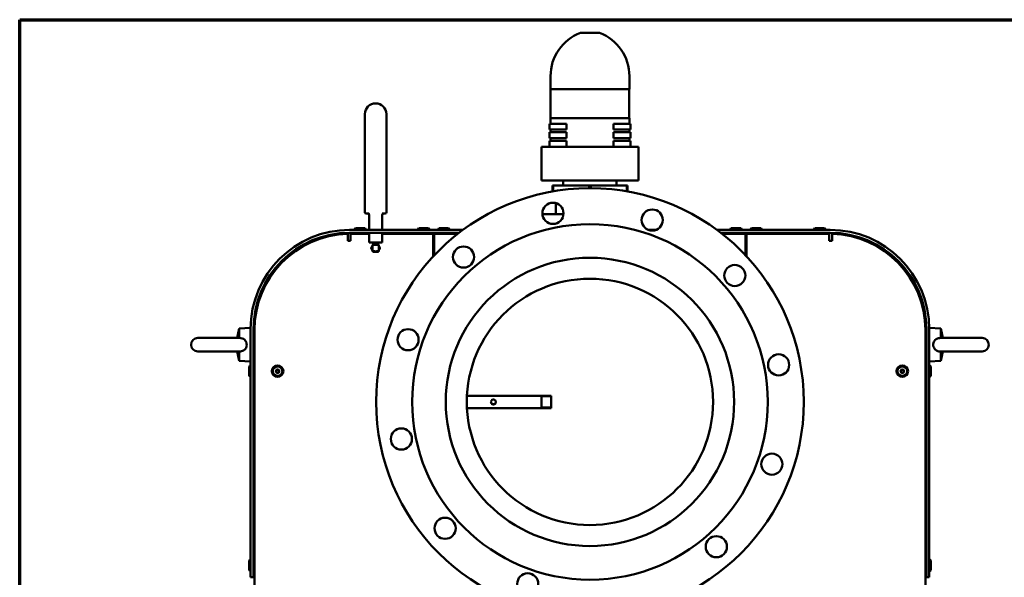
# Model space of a CAD drawing. Header units: millimetres. Extents: x 90 to 4365, y 90 to 12186.
# Tile 5 of 21: x 90 to 1114, y 2480 to 3060. Entities that reach past the tile are written whole.
import ezdxf

# ---------------------------------------------------------------- set-up
doc = ezdxf.new("R2010")
doc.units = ezdxf.units.MM
doc.header["$LTSCALE"] = 15
for name, color, linetype, lineweight in [('Cadre (ISO)', 7, 'Continuous', 70), ('Etroit visible (ISO)', 7, 'Continuous', 35), ('Visible (ISO)', 7, 'Continuous', 50)]:
    doc.layers.add(name, color=color, linetype=linetype, lineweight=lineweight)

# ---------------------------------------------------------------- blocks, each defined once
blk = doc.blocks.new('Cadres AQUA4D Border')
at = {"layer": 'Cadre (ISO)'}
for p, q in [((6, 204), (291, 204)), ((6, 6), (6, 204))]:
    blk.add_line(p, q, dxfattribs=at)

msp = doc.modelspace()

# ---------------------------------------------------------------- linework, layer by layer
at = {"layer": 'Etroit visible (ISO)'}
for p, q in [((442.3, 2838.3), (442.3, 2837.3)), ((446.3, 2837.3), (446.3, 2838.3)), ((508.3, 2838.3), (508.3, 2837.3)), ((512.3, 2837.3), (512.3, 2838.3)), ((529.3, 2838.3), (529.3, 2837.3)), ((533.3, 2837.3), (533.3, 2838.3)), ((833.3, 2838.3), (833.3, 2837.3)), ((837.3, 2837.3), (837.3, 2838.3)), ((854.3, 2838.3), (854.3, 2837.3)), ((858.3, 2837.3), (858.3, 2838.3)), ((920.3, 2838.3), (920.3, 2837.3)), ((924.3, 2837.3), (924.3, 2838.3)), ((642.8, 2667.9), (632.8, 2667.9)), ((632.8, 2656.7), (642.8, 2656.7))]:
    msp.add_line(p, q, dxfattribs=at)
at = {"layer": 'Visible (ISO)'}
for p, q in [((693.3, 3046.3), (673.3, 3046.3)), ((642.3, 2987.6), (642.3, 3001.3)), ((724.3, 2987.6), (724.3, 3001.3)), ((724.3, 2987.6), (642.3, 2987.6)), ((642.4, 2957.6), (642.4, 2987.6)), ((724.2, 2957.6), (724.2, 2987.6)), ((449.1, 2961.7), (449.1, 2859.7)), ((471.6, 2859.7), (471.6, 2961.7)), ((641.1, 2945.8), (641.1, 2951.8)), ((641.1, 2951.8), (658.9, 2951.8)), ((642.3, 2957.6), (724.3, 2957.6)), ((642.3, 2951.8), (642.3, 2957.6)), ((658.9, 2951.8), (658.9, 2945.8)), ((707.8, 2951.8), (725.5, 2951.8)), ((707.8, 2945.8), (707.8, 2951.8)), ((724.3, 2951.8), (724.3, 2957.6)), ((725.5, 2945.8), (725.5, 2951.8)), ((641.1, 2945.8), (658.9, 2945.8)), ((641.1, 2936.8), (641.1, 2942.8)), ((641.1, 2942.8), (658.9, 2942.8)), ((642.3, 2942.8), (642.3, 2945.8)), ((658.9, 2942.8), (658.9, 2936.8)), ((707.8, 2945.8), (725.5, 2945.8)), ((707.8, 2942.8), (725.5, 2942.8)), ((707.8, 2936.8), (707.8, 2942.8)), ((724.3, 2942.8), (724.3, 2945.8)), ((725.5, 2936.8), (725.5, 2942.8)), ((641.1, 2936.8), (658.9, 2936.8)), ((641.1, 2927.8), (641.1, 2933.8)), ((641.1, 2933.8), (658.9, 2933.8)), ((642.3, 2933.8), (642.3, 2936.8)), ((658.9, 2933.8), (658.9, 2927.8)), ((707.8, 2936.8), (725.5, 2936.8)), ((707.8, 2933.8), (725.5, 2933.8)), ((707.8, 2927.8), (707.8, 2933.8)), ((724.3, 2933.8), (724.3, 2936.8)), ((725.5, 2927.8), (725.5, 2933.8)), ((733.8, 2927.8), (632.8, 2927.8)), ((632.8, 2892.8), (632.8, 2927.8)), ((733.8, 2892.8), (733.8, 2927.8)), ((733.8, 2892.8), (632.8, 2892.8)), ((655.5, 2887.3), (655.5, 2892.8)), ((711.1, 2887.3), (711.1, 2892.8)), ((645.1, 2887.3), (644.3, 2887.3)), ((644.3, 2887.3), (644.3, 2881.3)), ((645.1, 2887.3), (682.6, 2887.3)), ((645.1, 2881.5), (645.1, 2887.3)), ((684.1, 2887.3), (682.6, 2887.3)), ((682.6, 2887.3), (682.6, 2884.8)), ((684.1, 2887.3), (721.6, 2887.3)), ((684.1, 2884.8), (684.1, 2887.3)), ((722.3, 2887.3), (721.6, 2887.3)), ((721.6, 2887.3), (721.6, 2881.5)), ((722.3, 2881.3), (722.3, 2887.3)), ((452.3, 2858.2), (450.6, 2858.2)), ((452.3, 2858.2), (452.5, 2858.2)), ((452.5, 2858.2), (453.2, 2858.2)), ((467.4, 2858.2), (468.2, 2858.2)), ((468.2, 2858.2), (468.3, 2858.2)), ((470.1, 2858.2), (468.3, 2858.2)), ((647.8, 2867.8), (647.8, 2857.8)), ((453.6, 2856.7), (453.6, 2841.3)), ((467.1, 2856.7), (467.1, 2841.3)), ((633.8, 2857.8), (655.7, 2857.8)), ((433.3, 2841.3), (551.2, 2841.3)), ((433.3, 2838.3), (547.2, 2838.3)), ((439.3, 2842.9), (438.3, 2841.3)), ((439.3, 2842.9), (449.3, 2842.9)), ((441.8, 2838.3), (441.8, 2837.3)), ((446.8, 2838.3), (446.8, 2837.3)), ((449.3, 2842.9), (450.3, 2841.3)), ((453.6, 2838.3), (453.6, 2828.2)), ((467.1, 2838.3), (467.1, 2828.2)), ((505.3, 2842.9), (504.3, 2841.3)), ((505.3, 2842.9), (515.3, 2842.9)), ((507.8, 2838.3), (507.8, 2837.3)), ((512.8, 2838.3), (512.8, 2837.3)), ((515.3, 2842.9), (516.3, 2841.3)), ((526.3, 2842.9), (525.3, 2841.3)), ((526.3, 2842.9), (536.3, 2842.9)), ((528.8, 2838.3), (528.8, 2837.3)), ((533.8, 2838.3), (533.8, 2837.3)), ((536.3, 2842.9), (537.3, 2841.3)), ((744, 2841.3), (752.1, 2841.3)), ((815.5, 2841.3), (933.3, 2841.3)), ((819.5, 2838.3), (933.3, 2838.3)), ((830.3, 2842.9), (829.3, 2841.3)), ((830.3, 2842.9), (840.3, 2842.9)), ((831.8, 2838.1), (831.7, 2838.3)), ((832.8, 2838.1), (831.8, 2838.1)), ((831.8, 2837.3), (831.8, 2838.1)), ((832.8, 2838.3), (832.8, 2837.3)), ((837.8, 2838.3), (837.8, 2837.3)), ((838.8, 2838.1), (837.8, 2838.1)), ((838.9, 2838.3), (838.8, 2838.1)), ((838.8, 2837.3), (838.8, 2838.1)), ((840.3, 2842.9), (841.3, 2841.3)), ((851.3, 2842.9), (850.3, 2841.3)), ((851.3, 2842.9), (861.3, 2842.9)), ((853.8, 2838.3), (853.8, 2837.3)), ((858.8, 2838.3), (858.8, 2837.3)), ((861.3, 2842.9), (862.3, 2841.3)), ((917.3, 2842.9), (916.3, 2841.3)), ((917.3, 2842.9), (927.3, 2842.9)), ((919.8, 2838.3), (919.8, 2837.3)), ((924.8, 2838.3), (924.8, 2837.3)), ((927.3, 2842.9), (928.3, 2841.3)), ((431.3, 2829.8), (431.3, 2837.2)), ((434.3, 2829.8), (431.3, 2829.8)), ((434.3, 2837.3), (453.6, 2837.3)), ((434.3, 2837.3), (434.3, 2831.3)), ((434.3, 2831.3), (434.3, 2829.8)), ((453.6, 2828.2), (467.1, 2828.2)), ((457.7, 2828.2), (457.7, 2825.9)), ((463, 2828.2), (463, 2825.9)), ((467.1, 2837.3), (520.3, 2837.3)), ((520.3, 2831.3), (520.3, 2837.3)), ((520.3, 2813.7), (520.3, 2831.3)), ((521.3, 2837.3), (545.9, 2837.3)), ((521.3, 2837.3), (521.3, 2831.3)), ((521.3, 2814.8), (521.3, 2831.3)), ((820.7, 2837.3), (845.3, 2837.3)), ((845.3, 2831.3), (845.3, 2837.3)), ((845.3, 2831.3), (845.3, 2814.8)), ((846.3, 2837.3), (932.3, 2837.3)), ((846.3, 2837.3), (846.3, 2831.3)), ((846.3, 2831.3), (846.3, 2813.7)), ((932.3, 2831.3), (932.3, 2837.3)), ((932.3, 2829.8), (932.3, 2831.3)), ((935.3, 2829.8), (932.3, 2829.8)), ((935.3, 2837.2), (935.3, 2829.8)), ((457.1, 2825.9), (460.3, 2825.9)), ((457.1, 2825.2), (457.1, 2825.9)), ((457.1, 2825.2), (457.1, 2819.6)), ((457.1, 2818.9), (457.1, 2819.6)), ((457.1, 2818.9), (460.3, 2818.9)), ((460.3, 2825.9), (463.6, 2825.9)), ((460.3, 2818.9), (463.6, 2818.9)), ((463.6, 2825.9), (463.6, 2825.2)), ((463.6, 2825.2), (463.6, 2819.6)), ((463.6, 2819.6), (463.6, 2818.9)), ((316.3, 2728.8), (318.3, 2738.7)), ((318.3, 2738.7), (330.3, 2739.3)), ((318.3, 2728.8), (318.3, 2738.7)), ((330.3, 2738.3), (330.3, 2739.3)), ((330.3, 2479.8), (330.3, 2738.3)), ((333.3, 2479.8), (333.3, 2738.3)), ((334.3, 2736.8), (333.3, 2736.8)), ((334.3, 2737.3), (334.3, 2178.8)), ((1032.3, 2178.8), (1032.3, 2737.3)), ((1033.3, 2736.8), (1032.3, 2736.8)), ((1033.3, 2738.3), (1033.3, 2479.8)), ((1036.3, 2739.3), (1036.3, 2738.3)), ((1048.3, 2738.7), (1036.3, 2739.3)), ((1036.3, 2738.3), (1036.3, 2479.8)), ((1048.3, 2738.7), (1048.3, 2728.8)), ((1050.4, 2728.8), (1048.3, 2738.7)), ((318.9, 2728.8), (275.3, 2728.8)), ((1091.3, 2728.8), (1047.8, 2728.8)), ((275.3, 2714.8), (318.9, 2714.8)), ((316.3, 2714.8), (318.3, 2704.9)), ((318.3, 2704.9), (318.3, 2714.8)), ((1047.8, 2714.8), (1091.3, 2714.8)), ((1048.3, 2714.8), (1048.3, 2704.9)), ((1050.4, 2714.8), (1048.3, 2704.9)), ((318.3, 2704.9), (330.3, 2704.3)), ((1048.3, 2704.9), (1036.3, 2704.3)), ((328.7, 2699.3), (330.3, 2700.3)), ((328.7, 2689.3), (328.7, 2699.3)), ((1037.9, 2699.3), (1036.3, 2700.3)), ((1037.9, 2699.3), (1037.9, 2689.3)), ((328.7, 2689.3), (330.3, 2688.3)), ((1037.9, 2689.3), (1036.3, 2688.3)), ((555.4, 2668.7), (642.8, 2668.7)), ((632.8, 2655.8), (632.8, 2668.7)), ((642.8, 2655.8), (642.8, 2668.7)), ((555.4, 2655.8), (642.8, 2655.8)), ((328.7, 2497.3), (330.3, 2498.3)), ((328.7, 2487.3), (328.7, 2497.3)), ((1037.9, 2497.3), (1036.3, 2498.3)), ((1037.9, 2497.3), (1037.9, 2487.3)), ((328.7, 2487.3), (330.3, 2486.3)), ((330.3, 2479.8), (333.3, 2479.8)), ((1036.3, 2479.8), (1033.3, 2479.8)), ((1037.9, 2487.3), (1036.3, 2486.3))]:
    msp.add_line(p, q, dxfattribs=at)
for centre, radius in [((683.3, 2662.3), 222.5), ((644.8, 2858.5), 11), ((748.1, 2851.5), 11), ((683.3, 2662.3), 185), ((551.8, 2813), 11), ((683.3, 2662.3), 150), ((834, 2793.8), 11), ((683.3, 2662.3), 128.1), ((494.1, 2727), 11), ((879.6, 2700.8), 11), ((358.3, 2694.3), 6), ((358.3, 2694.3), 5), ((358.3, 2694.3), 1.8), ((358.3, 2694.3), 1.5), ((1008.3, 2694.3), 6), ((1008.3, 2694.3), 5), ((1008.3, 2694.3), 1.8), ((1008.3, 2694.3), 1.5), ((487.1, 2623.7), 11), ((872.6, 2597.5), 11), ((532.6, 2530.8), 11), ((814.8, 2511.6), 11), ((618.6, 2473), 11)]:
    msp.add_circle(centre, radius, dxfattribs=at)
for centre, radius, start, end in [((690.5, 3001.3), 48.2, 110.875, 180), ((676.2, 3001.3), 48.2, 0, 69.125), ((460.3, 2961.7), 11.2, 0, 180), ((649.8, 2867.8), 2, 142.8196, 180), ((450.6, 2859.7), 1.5, 180, 270), ((452.1, 2856.7), 1.5, 0, 90), ((468.6, 2856.7), 1.5, 90, 180), ((470.1, 2859.7), 1.5, 270, 0), ((433.3, 2738.3), 103, 90, 180), ((433.3, 2738.3), 100, 90, 180), ((933.3, 2738.3), 103, 0, 90), ((933.3, 2738.3), 100, 0, 90), ((434.3, 2737.3), 100, 91.7191, 180), ((932.3, 2737.3), 100, 0, 88.2809), ((460.3, 2822.3), 4, 150, 210), ((460.3, 2822.3), 4, 143.7311, 150), ((460.3, 2822.3), 4, 210, 216.2689), ((460.3, 2822.3), 4, 238.8981, 270), ((460.3, 2822.3), 4, 270, 301.1019), ((460.3, 2822.3), 4, 30, 36.2689), ((460.3, 2822.3), 4, 323.7311, 330), ((460.3, 2822.3), 4, 330, 30), ((275.3, 2721.8), 7, 90, 270), ((1091.3, 2721.8), 7, 270, 90)]:
    msp.add_arc(centre, radius, start, end, dxfattribs=at)
for points, knots in [([(453.4, 2858.2), (453.4, 2858.2), (453.4, 2858.2), (453.4, 2858.2), (453.4, 2858.2), (453.3, 2858.2), (453.3, 2858.2), (453.3, 2858.2), (453.3, 2858.2), (453.3, 2858.2), (453.3, 2858.2), (453.3, 2858.2), (453.3, 2858.2), (453.2, 2858.2), (453.2, 2858.2), (453.2, 2858.2)], [0.0197518, 0.0197518, 0.0197518, 0.0197518, 0.0216186, 0.0216186, 0.02513636, 0.02513636, 0.02894676, 0.02894676, 0.0312298, 0.0312298, 0.03356563, 0.03356563, 0.03933015, 0.03933015, 0.0412115, 0.0412115, 0.0412115, 0.0412115]), ([(467.4, 2858.2), (467.4, 2858.2), (467.4, 2858.2), (467.4, 2858.2), (467.4, 2858.2), (467.3, 2858.2), (467.3, 2858.2), (467.3, 2858.2), (467.3, 2858.2), (467.3, 2858.2), (467.3, 2858.2), (467.3, 2858.2), (467.3, 2858.2), (467.3, 2858.2)], [0, 0, 0, 0, 0.00229901, 0.00229901, 0.00950802, 0.00950802, 0.01357053, 0.01357053, 0.0172453, 0.0172453, 0.02090101, 0.02090101, 0.02141919, 0.02141919, 0.02141919, 0.02141919]), ([(318.9, 2728.8), (319.8, 2728.8), (320.7, 2728.7), (322.4, 2728.1), (323.1, 2727.7), (324.5, 2726.6), (325, 2725.9), (325.8, 2724.4), (326, 2723.5), (326.2, 2721.7), (326.2, 2720.8), (325.7, 2719.1), (325.4, 2718.3), (324.4, 2716.9), (323.7, 2716.3), (322.3, 2715.4), (321.5, 2715.1), (320.1, 2714.8), (319.5, 2714.8), (318.9, 2714.8)], [0.054683, 0.054683, 0.054683, 0.054683, 0.327328, 0.327328, 0.60163, 0.60163, 0.865103, 0.865103, 1.134426, 1.134426, 1.407768, 1.407768, 1.680591, 1.680591, 1.947033, 1.947033, 2.198039, 2.198039, 2.387401, 2.387401, 2.387401, 2.387401]), ([(1047.8, 2714.8), (1046.9, 2714.8), (1046, 2714.9), (1044.3, 2715.4), (1043.5, 2715.9), (1042.2, 2717), (1041.7, 2717.6), (1040.9, 2719.2), (1040.6, 2720), (1040.4, 2721.8), (1040.5, 2722.7), (1040.9, 2724.5), (1041.3, 2725.3), (1042.3, 2726.7), (1042.9, 2727.3), (1044.4, 2728.1), (1045.1, 2728.4), (1046.5, 2728.7), (1047.2, 2728.8), (1047.8, 2728.8)], [0.054683, 0.054683, 0.054683, 0.054683, 0.327328, 0.327328, 0.60163, 0.60163, 0.865103, 0.865103, 1.134426, 1.134426, 1.407768, 1.407768, 1.680591, 1.680591, 1.947033, 1.947033, 2.198039, 2.198039, 2.387401, 2.387401, 2.387401, 2.387401]), ([(582.8, 2659.7), (582.5, 2659.7), (582.2, 2659.7), (581.6, 2660), (581.3, 2660.2), (580.8, 2660.6), (580.6, 2660.9), (580.4, 2661.5), (580.3, 2661.9), (580.3, 2662.5), (580.4, 2662.8), (580.6, 2663.4), (580.8, 2663.7), (581.3, 2664.2), (581.6, 2664.4), (582.2, 2664.6), (582.5, 2664.7), (583.1, 2664.7), (583.5, 2664.6), (584.1, 2664.4), (584.4, 2664.2), (584.8, 2663.7), (585, 2663.4), (585.3, 2662.8), (585.3, 2662.5), (585.3, 2661.9), (585.3, 2661.5), (585, 2660.9), (584.8, 2660.6), (584.4, 2660.2), (584.1, 2660), (583.5, 2659.7), (583.1, 2659.7), (582.8, 2659.7)], [0, 0, 0, 0, 0.095306, 0.095306, 0.190612, 0.190612, 0.285834, 0.285834, 0.381055, 0.381055, 0.476277, 0.476277, 0.571499, 0.571499, 0.666805, 0.666805, 0.762111, 0.762111, 0.857417, 0.857417, 0.952722, 0.952722, 1.047944, 1.047944, 1.143166, 1.143166, 1.238388, 1.238388, 1.33361, 1.33361, 1.428915, 1.428915, 1.524221, 1.524221, 1.524221, 1.524221]), ([(582.8, 2659.8), (582.5, 2659.8), (582.2, 2659.9), (581.6, 2660.2), (581.3, 2660.4), (580.8, 2660.8), (580.7, 2661.1), (580.4, 2661.7), (580.3, 2662), (580.3, 2662.3)], [0, 0, 0, 0, 0.0975031, 0.0975031, 0.1950061, 0.1950061, 0.2918676, 0.2918676, 0.3802958, 0.3802958, 0.3802958, 0.3802958]), ([(580.3, 2662.3), (580.3, 2662), (580.4, 2661.7), (580.6, 2661.1), (580.8, 2660.8), (581.3, 2660.4), (581.6, 2660.2), (582.2, 2659.9), (582.5, 2659.9), (582.8, 2659.9)], [1.1534095, 1.1534095, 1.1534095, 1.1534095, 1.2383878, 1.2383878, 1.3336096, 1.3336096, 1.4289155, 1.4289155, 1.5242214, 1.5242214, 1.5242214, 1.5242214]), ([(580.3, 2662.2), (580.3, 2661.9), (580.4, 2661.5), (580.7, 2660.9), (580.8, 2660.7), (581.3, 2660.2), (581.6, 2660), (582.2, 2659.8), (582.5, 2659.7), (582.8, 2659.7)], [1.1680228, 1.1680228, 1.1680228, 1.1680228, 1.2630486, 1.2630486, 1.35991, 1.35991, 1.4574131, 1.4574131, 1.5549162, 1.5549162, 1.5549162, 1.5549162]), ([(585.3, 2662.3), (585.3, 2662), (585.2, 2661.7), (585, 2661.1), (584.8, 2660.8), (584.4, 2660.4), (584.1, 2660.2), (583.5, 2659.9), (583.2, 2659.8), (582.8, 2659.8)], [1.1746203, 1.1746203, 1.1746203, 1.1746203, 1.2630486, 1.2630486, 1.35991, 1.35991, 1.4574131, 1.4574131, 1.5549162, 1.5549162, 1.5549162, 1.5549162]), ([(582.8, 2659.9), (583.1, 2659.9), (583.5, 2659.9), (584.1, 2660.2), (584.4, 2660.4), (584.8, 2660.8), (585, 2661.1), (585.2, 2661.7), (585.3, 2662), (585.3, 2662.3)], [0, 0, 0, 0, 0.0953059, 0.0953059, 0.1906118, 0.1906118, 0.2858336, 0.2858336, 0.3708118, 0.3708118, 0.3708118, 0.3708118]), ([(582.8, 2659.7), (583.2, 2659.7), (583.5, 2659.8), (584.1, 2660), (584.4, 2660.2), (584.8, 2660.7), (585, 2660.9), (585.3, 2661.5), (585.3, 2661.9), (585.3, 2662.2)], [0, 0, 0, 0, 0.0975031, 0.0975031, 0.1950061, 0.1950061, 0.2918676, 0.2918676, 0.3868934, 0.3868934, 0.3868934, 0.3868934])]:
    msp.add_open_spline(points, degree=3, knots=knots, dxfattribs=at)
for points, weights in [([(456.9, 2824.3), (456.3, 2823.4), (455.7, 2822.3)], [2.51385526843, 2.51385526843, 2.3333685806]), ([(455.7, 2822.3), (456.3, 2821.2), (456.9, 2820.3)], [2.3333685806, 2.51385526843, 2.51385526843]), ([(457.1, 2824.7), (457, 2824.5), (456.9, 2824.3)], [2.50493663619, 2.51385526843, 2.51385526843]), ([(456.9, 2820.3), (457, 2820.1), (457.1, 2819.9)], [2.51385526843, 2.51385526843, 2.50493663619]), ([(460.3, 2825.9), (459, 2825.9), (457.1, 2825.2)], [3.33591302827, 3.33591302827, 2.76978919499]), ([(457.1, 2819.6), (459, 2818.9), (460.3, 2818.9)], [2.76999367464, 3.33615930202, 3.33615930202]), ([(457.7, 2818.9), (457.8, 2818.6), (458, 2818.3)], [2.41565387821, 2.38072359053, 2.3333685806]), ([(458, 2818.3), (459.3, 2818.3), (460.3, 2818.3)], [2.3333685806, 2.51385526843, 2.51385526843]), ([(463.6, 2825.2), (461.7, 2825.9), (460.3, 2825.9)], [2.76978919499, 3.33591302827, 3.33591302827]), ([(460.3, 2818.9), (461.7, 2818.9), (463.6, 2819.6)], [3.33615930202, 3.33615930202, 2.76999367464]), ([(460.3, 2818.3), (461.4, 2818.3), (462.6, 2818.3)], [2.51385526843, 2.51385526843, 2.3333685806]), ([(462.6, 2818.3), (462.8, 2818.6), (463, 2818.9)], [2.3333685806, 2.38072359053, 2.41565387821]), ([(463.8, 2824.3), (463.7, 2824.5), (463.6, 2824.7)], [2.51385526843, 2.51385526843, 2.50493663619]), ([(463.6, 2819.9), (463.7, 2820.1), (463.8, 2820.3)], [2.50493663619, 2.51385526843, 2.51385526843]), ([(464.9, 2822.3), (464.3, 2823.4), (463.8, 2824.3)], [2.3333685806, 2.51385526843, 2.51385526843]), ([(463.8, 2820.3), (464.3, 2821.2), (464.9, 2822.3)], [2.51385526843, 2.51385526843, 2.3333685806]), ([(356.5, 2694.3), (357, 2695.1), (357.4, 2695.8)], [1.00305832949, 1.15823199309, 1.00305832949]), ([(357.4, 2692.7), (357, 2693.5), (356.5, 2694.3)], [1.00305832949, 1.15823199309, 1.00305832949]), ([(357.4, 2695.8), (358.3, 2695.8), (359.2, 2695.8)], [1.00305832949, 1.15823199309, 1.00305832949]), ([(359.2, 2695.8), (359.7, 2695.1), (360.1, 2694.3)], [1.00305832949, 1.15823199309, 1.00305832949]), ([(360.1, 2694.3), (359.7, 2693.5), (359.2, 2692.7)], [1.00305832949, 1.15823199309, 1.00305832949]), ([(1006.5, 2694.3), (1007, 2695.1), (1007.4, 2695.8)], [1.00305832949, 1.15823199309, 1.00305832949]), ([(1007.4, 2692.7), (1007, 2693.5), (1006.5, 2694.3)], [1.00305832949, 1.15823199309, 1.00305832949]), ([(1007.4, 2695.8), (1008.3, 2695.8), (1009.2, 2695.8)], [1.00305832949, 1.15823199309, 1.00305832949]), ([(1009.2, 2695.8), (1009.7, 2695.1), (1010.1, 2694.3)], [1.00305832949, 1.15823199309, 1.00305832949]), ([(1010.1, 2694.3), (1009.7, 2693.5), (1009.2, 2692.7)], [1.00305832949, 1.15823199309, 1.00305832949]), ([(359.2, 2692.7), (358.3, 2692.7), (357.4, 2692.7)], [1.00305832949, 1.15823199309, 1.00305832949]), ([(1009.2, 2692.7), (1008.3, 2692.7), (1007.4, 2692.7)], [1.00305832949, 1.15823199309, 1.00305832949])]:
    msp.add_rational_spline(points, weights, degree=2, dxfattribs=at)

# ---------------------------------------------------------------- block references
at = {"xscale": 15, "yscale": 15, "zscale": 15}
msp.add_blockref('Cadres AQUA4D Border', (0, 0), dxfattribs=at)

doc.saveas('drawing.dxf')
